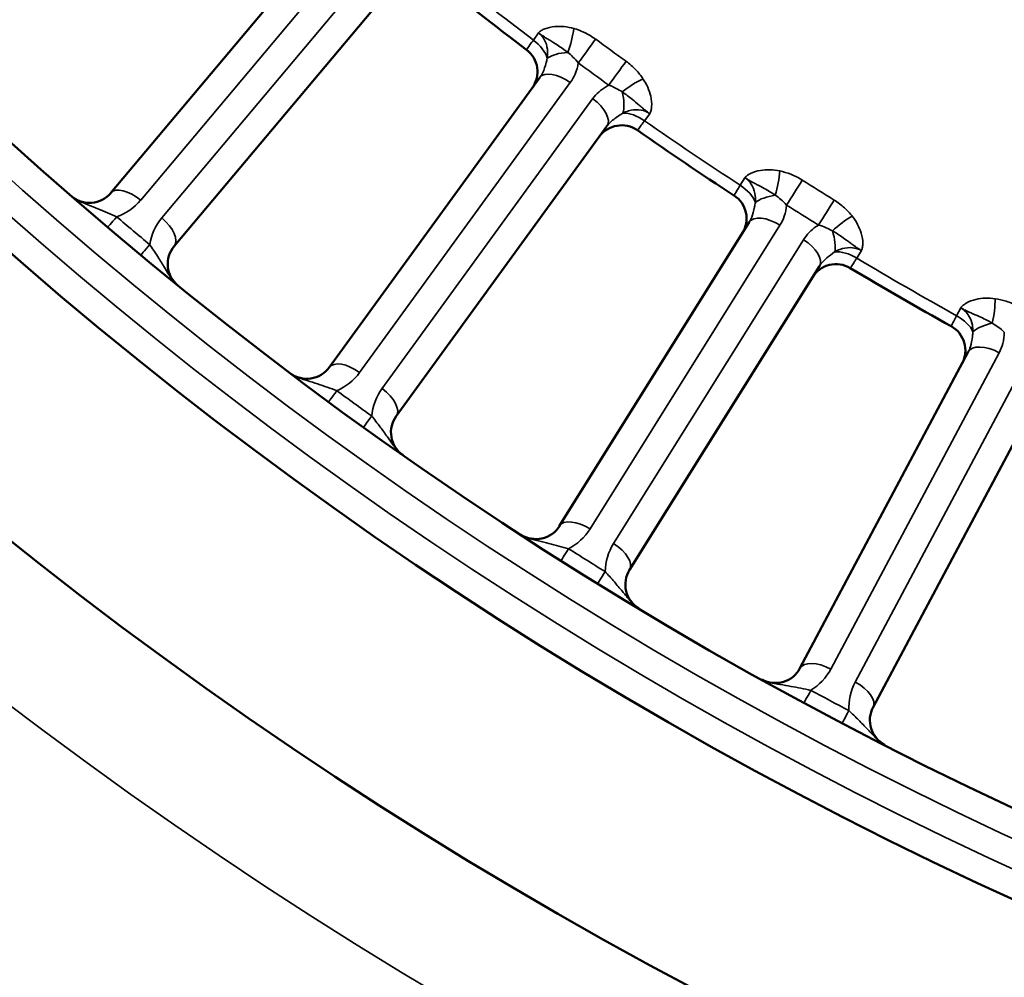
# Model space of a CAD drawing. Header units: inches. Extents: x 0 to 93.5, y 0 to 66.1.
# Tile 11 of 256: x 27.3 to 28.8, y 31.8 to 33.1. Entities that reach past the tile are written whole.
import ezdxf

# ---------------------------------------------------------------- set-up
doc = ezdxf.new("R2010")
doc.units = ezdxf.units.IN
doc.header["$LTSCALE"] = 4
doc.header["$MEASUREMENT"] = 0
for name, color, linetype, lineweight in [('Dimension (ANSI)', 7, 'Continuous', 25), ('Visible (ANSI)', 7, 'Continuous', 50), ('Visible Narrow (ANSI)', 7, 'Continuous', 35)]:
    doc.layers.add(name, color=color, linetype=linetype, lineweight=lineweight)
doc.styles.add('Note Text (ANSI)', font='arial.ttf')
doc.dimstyles.new('Default (ANSI)', dxfattribs={"dimscale": 4, "dimtxt": 0.24, "dimasz": 0.098425, "dimexe": 0.125, "dimexo": 0.0625, "dimgap": 0.031496, "dimtad": 0, "dimtih": 1, "dimtoh": 1, "dimrnd": 1e-08, "dimzin": 4, "dimdsep": 46, "dimtxsty": 'Note Text (ANSI)', "dimcen": 0.09, "dimdle": 0.393701, "dimclrd": 256, "dimclre": 256, "dimclrt": 256, "dimadec": 0, "dimazin": 1, "dimtfac": 0.5, "dimtofl": 0, "dimtmove": 0, "dimatfit": 3, "dimfxl": 1, "dimtolj": 1, "dimtzin": 4, "dimlwd": -1, "dimlwe": -1, "dimarcsym": 0})

# ---------------------------------------------------------------- blocks, each defined once
blk = doc.blocks.new('*D15')
at = {"layer": 'Defpoints', "color": 0, "transparency": 16777216}
for p in [(20.917, 37.0205), (41.4682, 37.0205), (41.4682, 20.4817)]:
    blk.add_point(p, dxfattribs=at)
at = {"layer": 'Dimension (ANSI)', "transparency": 16777216}
for p, q in [((20.917, 36.7705), (20.917, 19.9817)), ((41.4682, 36.7705), (41.4682, 19.9817)), ((21.3107, 20.4817), (41.0745, 20.4817))]:
    blk.add_line(p, q, dxfattribs=at)
for points in [[(21.3107, 20.5473), (21.3107, 20.4161), (20.917, 20.4817)], [(41.0745, 20.5473), (41.0745, 20.4161), (41.4682, 20.4817)]]:
    blk.add_solid(points, dxfattribs=at)
at = {"layer": 'Dimension (ANSI)', "transparency": 16777216, "insert": (29.5611, 21.588), "char_height": 0.96, "attachment_point": 1, "style": 'Note Text (ANSI)'}
blk.add_mtext('\\A1;20.55', dxfattribs=at)
blk = doc.blocks.new('*D16')
at = {"layer": 'Defpoints', "color": 0, "transparency": 16777216}
for p in [(15.4446, 45.9182), (30.9951, 45.9182), (21.6498, 28.5826)]:
    blk.add_point(p, dxfattribs=at)
at = {"layer": 'Dimension (ANSI)', "transparency": 16777216}
for p, q in [((30.7451, 45.9182), (14.9446, 45.9182)), ((15.4446, 28.9763), (15.4446, 45.5245)), ((21.3998, 28.5826), (14.9446, 28.5826))]:
    blk.add_line(p, q, dxfattribs=at)
for points in [[(15.379, 45.5245), (15.5102, 45.5245), (15.4446, 45.9182)], [(15.379, 28.9763), (15.5102, 28.9763), (15.4446, 28.5826)]]:
    blk.add_solid(points, dxfattribs=at)
at = {"layer": 'Dimension (ANSI)', "transparency": 16777216, "insert": (14.3376, 35.6778), "char_height": 0.96, "attachment_point": 1, "rotation": 90, "style": 'Note Text (ANSI)'}
blk.add_mtext('\\A1;17.34', dxfattribs=at)

msp = doc.modelspace()

# ---------------------------------------------------------------- linework, layer by layer
at = {"layer": 'Visible (ANSI)'}
for p, q in [((27.8067, 33.2741), (27.4784, 32.8829)), ((27.5689, 32.807), (27.8972, 33.1982)), ((28.0901, 33.0476), (27.7899, 32.6344)), ((27.8854, 32.565), (28.1856, 32.9781)), ((28.3885, 32.8413), (28.1178, 32.4082)), ((28.218, 32.3456), (28.4886, 32.7787)), ((28.7006, 32.6564), (28.4608, 32.2054)), ((28.5651, 32.15), (28.8049, 32.6009))]:
    msp.add_line(p, q, dxfattribs=at)
for radius in [8.189, 6.1811, 5.8661, 5.748]:
    msp.add_circle((31.1926, 37.2174), radius, dxfattribs=at)
for centre, radius, start, end in [((31.1926, 37.2174), 5.1772, 231.0811, 232.9189), ((28.0473, 33.0557), 0.0394, 324, 52.9189), ((28.2066, 32.94), 0.0394, 55.0811, 144), ((31.1926, 37.2174), 5.1772, 235.0811, 236.9189), ((27.4483, 32.9082), 0.0394, 229.0121, 320), ((28.3453, 32.8465), 0.0394, 328, 56.9189), ((27.5991, 32.7817), 0.0394, 140, 230.9879), ((28.5122, 32.7421), 0.0394, 59.0811, 148), ((31.1926, 37.2174), 5.1772, 239.0811, 240.9189), ((28.6571, 32.6585), 0.0394, 332, 60.9189), ((27.758, 32.6575), 0.0394, 233.0121, 324), ((27.9173, 32.5418), 0.0394, 144, 234.9879), ((28.0845, 32.429), 0.0394, 237.0121, 328), ((28.2514, 32.3247), 0.0394, 148, 238.9879), ((28.426, 32.2239), 0.0394, 241.0121, 332), ((28.5998, 32.1315), 0.0394, 152, 242.9879)]:
    msp.add_arc(centre, radius, start, end, dxfattribs=at)
at = {"layer": 'Visible Narrow (ANSI)'}
for p, q in [((27.5213, 32.8727), (27.8496, 33.2639)), ((27.8797, 33.2386), (27.5514, 32.8474)), ((28.0808, 33.101), (28.0882, 33.1112)), ((27.8333, 32.6272), (28.1335, 33.0403)), ((28.1653, 33.0172), (27.8651, 32.604)), ((28.2467, 32.996), (28.2393, 32.9858)), ((28.3755, 32.894), (28.3822, 32.9047)), ((28.1617, 32.404), (28.4323, 32.8371)), ((28.4657, 32.8163), (28.195, 32.3831)), ((28.5484, 32.8008), (28.5417, 32.7901)), ((28.6839, 32.708), (28.6899, 32.7192)), ((28.5048, 32.2043), (28.7446, 32.6553)), ((28.7793, 32.6368), (28.5396, 32.1858))]:
    msp.add_line(p, q, dxfattribs=at)
for radius in [6.3662, 5.8268, 5.7874]:
    msp.add_circle((31.1926, 37.2174), radius, dxfattribs=at)
for centre, radius, start, end in [((31.1926, 37.2174), 5.1602, 231.0882, 232.9118), ((31.1926, 37.2174), 5.1602, 235.0882, 236.9118), ((27.4609, 32.9233), 0.0787, 289.3542, 320), ((31.1799, 37.2023), 5.7087, 229.6921, 230.3079), ((27.6117, 32.7968), 0.0787, 140, 170.6458), ((31.1926, 37.2174), 5.1602, 239.0882, 240.9118), ((27.7696, 32.6734), 0.0787, 293.3542, 324), ((31.181, 37.2015), 5.7087, 233.6921, 234.3079), ((27.9288, 32.5577), 0.0787, 144, 174.6458), ((28.0949, 32.4457), 0.0787, 297.3542, 328), ((31.1822, 37.2007), 5.7087, 237.6921, 238.3079), ((28.2618, 32.3414), 0.0787, 148, 178.6458), ((28.4353, 32.2413), 0.0787, 301.3542, 332), ((28.6091, 32.1489), 0.0787, 152, 182.6458), ((31.1834, 37.2), 5.7087, 241.6921, 242.3079)]:
    msp.add_arc(centre, radius, start, end, dxfattribs=at)
for centre, major_axis, ratio, start_param, end_param in [((28.1253, 33.0996), (0.0107, 0.0379), 0.23794, 4.336885, 5.267623), ((28.0672, 33.0831), (0.0319, -0.0231), 0.5698, 0.629236, 1.559974), ((28.1564, 33.0842), (-0.0232, -0.0318), 0.001641, 1.0472, 2.169907), ((32.3456, 38.8043), (-6.6025, 4.797), 0.866025, 1.567514, 1.574079), ((28.1342, 33.0671), (0.0394, 0.0009), 0.417627, 1.675906, 2.580298), ((32.339, 38.7953), (6.6312, -4.8179), 0.866025, 4.709107, 4.715671), ((28.2, 33.0526), (0.0231, 0.0319), 0.001641, 0.971686, 2.094393), ((28.1219, 33.0244), (-0.0319, 0.0231), 0.5, 4.712389, 6.283185), ((28.2242, 33.0277), (-0.0328, -0.0218), 0.23794, 4.157155, 5.087893), ((28.1538, 33.0013), (0.0319, -0.0231), 0.5, 0, 1.570796), ((28.1905, 33.0262), (0.0114, -0.0377), 0.417627, 0.561295, 1.465687), ((28.2265, 32.9674), (0.0319, -0.0231), 0.5698, 1.581619, 2.512357), ((28.42, 32.8957), (0.008, 0.0386), 0.23794, 4.336885, 5.267623), ((27.5086, 32.8576), (-0.0302, 0.0253), 0.5, 4.712389, 6.283185), ((28.3632, 32.8752), (0.0334, -0.0209), 0.5698, 0.629236, 1.559974), ((28.4521, 32.8825), (-0.021, -0.0333), 0.001641, 1.0472, 2.169907), ((32.2321, 38.8809), (-6.9211, 4.3248), 0.866025, 1.567514, 1.574079), ((28.4312, 32.8638), (0.0392, 0.0036), 0.417627, 1.675906, 2.580298), ((32.2261, 38.8714), (6.9512, -4.3436), 0.866025, 4.709107, 4.715671), ((28.4978, 32.854), (0.0208, 0.0334), 0.001641, 0.971686, 2.094393), ((27.4997, 32.8641), (-0.0255, -0.03), 0.003103, 0, 1.047206), ((28.4219, 32.8204), (-0.0334, 0.0209), 0.5, 4.712389, 6.283185), ((28.5237, 32.8309), (-0.0312, -0.0241), 0.23794, 4.157155, 5.087893), ((27.5388, 32.8323), (0.0302, -0.0253), 0.5, 0, 1.570796), ((28.4902, 32.827), (0.014, -0.0368), 0.417627, 0.561295, 1.465687), ((27.5467, 32.8246), (-0.0251, -0.0303), 0.003103, 5.235979, 6.283185), ((28.4553, 32.7996), (0.0334, -0.0209), 0.5, 0, 1.570796), ((28.5302, 32.7709), (0.0334, -0.0209), 0.5698, 1.581619, 2.512357), ((28.7282, 32.7128), (0.0053, 0.039), 0.23794, 4.336885, 5.267623), ((28.673, 32.6884), (0.0348, -0.0185), 0.5698, 0.629236, 1.559974), ((28.7416, 32.6818), (0.0389, 0.0063), 0.417627, 1.675906, 2.580298), ((28.7353, 32.6379), (-0.0348, 0.0185), 0.5, 4.712389, 6.283185), ((27.8217, 32.6112), (-0.0319, 0.0231), 0.5, 4.712389, 6.283185), ((27.8124, 32.6171), (-0.0233, -0.0317), 0.003103, 0, 1.047206), ((27.8536, 32.5881), (0.0319, -0.0231), 0.5, 0, 1.570796), ((27.862, 32.581), (-0.023, -0.032), 0.003103, 5.235979, 6.283185), ((28.1512, 32.3873), (-0.0334, 0.0209), 0.5, 4.712389, 6.283185), ((28.1415, 32.3925), (-0.021, -0.0333), 0.003103, 0, 1.047206), ((28.1846, 32.3665), (0.0334, -0.0209), 0.5, 0, 1.570796), ((28.1935, 32.36), (-0.0207, -0.0335), 0.003103, 5.235979, 6.283185), ((28.4956, 32.1869), (-0.0348, 0.0185), 0.5, 4.712389, 6.283185), ((28.5303, 32.1684), (0.0348, -0.0185), 0.5, 0, 1.570796), ((28.4855, 32.1914), (-0.0187, -0.0347), 0.003103, 0, 1.047206), ((28.5397, 32.1626), (-0.0183, -0.0349), 0.003103, 5.235979, 6.283185)]:
    msp.add_ellipse(centre, major_axis=major_axis, ratio=ratio, start_param=start_param, end_param=end_param, dxfattribs=at)
for points, knots in [([(28.1386, 33.1174), (28.134, 33.1187), (28.1294, 33.1196), (28.1202, 33.1205), (28.1157, 33.1206), (28.1113, 33.1202), (28.1063, 33.1197), (28.1014, 33.1187), (28.0953, 33.1162), (28.0937, 33.1154), (28.0914, 33.114), (28.0907, 33.1135), (28.0896, 33.1127), (28.0892, 33.1123), (28.0886, 33.1118), (28.0885, 33.1116), (28.0883, 33.1114), (28.0883, 33.1114), (28.0882, 33.1113), (28.0882, 33.1113), (28.0882, 33.1113), (28.0882, 33.1113), (28.0882, 33.1113), (28.0882, 33.1112), (28.0882, 33.1112), (28.0882, 33.1112), (28.0882, 33.1112)], [-0.1483747, -0.1483747, -0.1483747, -0.1483747, -0.1112792, -0.1112792, -0.0741838, -0.0741838, -0.0741838, -0.0316406, -0.0316406, -0.0158167, -0.0158167, -0.0079047, -0.0079047, -0.0028304, -0.0028304, -0.0007972, -0.0007972, -0.0002391, -0.0002391, -0.0000793, -0.0000793, -0.000036, -0.000036, -0.0000144, -0.0000144, 0.0000072, 0.0000072, 0.0000072, 0.0000072]), ([(28.1696, 33.1021), (28.1646, 33.1058), (28.1592, 33.109), (28.1488, 33.114), (28.1437, 33.116), (28.1386, 33.1174)], [-0.08937438, -0.08937438, -0.08937438, -0.08937438, -0.04206682, -0.04206682, 0, 0, 0, 0]), ([(28.0808, 33.101), (28.0789, 33.0984), (28.0772, 33.096), (28.0736, 33.0908), (28.0721, 33.0886), (28.0712, 33.0873), (28.0711, 33.0871), (28.0711, 33.0871)], [0, 0, 0, 0, 0.060011, 0.060011, 0.1560285, 0.1560285, 0.1920118, 0.1920118, 0.1920118, 0.1920118]), ([(28.0882, 33.1112), (28.0884, 33.1111), (28.0884, 33.1111), (28.0885, 33.111), (28.0886, 33.1109), (28.0887, 33.1108), (28.0888, 33.1108), (28.0891, 33.1106), (28.0892, 33.1105), (28.0899, 33.11), (28.0902, 33.1098), (28.0915, 33.1089), (28.092, 33.1085), (28.094, 33.1071), (28.0949, 33.1065), (28.0971, 33.1051), (28.0981, 33.1044), (28.1011, 33.1025), (28.1027, 33.1015), (28.1083, 33.098), (28.1116, 33.096), (28.1147, 33.094), (28.1175, 33.0923), (28.12, 33.0906), (28.1251, 33.087), (28.1275, 33.0852), (28.1298, 33.0833)], [-0.0000072, -0.0000072, -0.0000072, -0.0000072, 0.0000144, 0.0000144, 0.000036, 0.000036, 0.0000793, 0.0000793, 0.0002391, 0.0002391, 0.0007972, 0.0007972, 0.0028304, 0.0028304, 0.0079047, 0.0079047, 0.0158167, 0.0158167, 0.0316406, 0.0316406, 0.0741838, 0.0741838, 0.0741838, 0.1112792, 0.1112792, 0.1483747, 0.1483747, 0.1483747, 0.1483747]), ([(28.0882, 33.1112), (28.0926, 33.1079), (28.096, 33.1034), (28.1, 33.0939), (28.1009, 33.0892), (28.1013, 33.0813), (28.1012, 33.0782), (28.1007, 33.0751)], [-1.5053389, -1.5053389, -1.5053389, -1.5053389, -1.422307, -1.422307, -1.3564791, -1.3564791, -1.3153366, -1.3153366, -1.3153366, -1.3153366]), ([(28.1007, 33.0751), (28.1001, 33.0728), (28.0996, 33.0707), (28.0976, 33.0633), (28.0961, 33.0587), (28.093, 33.052), (28.0916, 33.0497), (28.0901, 33.0476)], [-0.129604, -0.129604, -0.129604, -0.129604, -0.1061449, -0.1061449, -0.040825, -0.040825, 0, 0, 0, 0]), ([(28.1298, 33.0833), (28.1324, 33.0813), (28.1349, 33.0791), (28.14, 33.0741), (28.1425, 33.0712), (28.1449, 33.0683)], [0, 0, 0, 0, 0.04206682, 0.04206682, 0.08937438, 0.08937438, 0.08937438, 0.08937438]), ([(28.1335, 33.0403), (28.1362, 33.0441), (28.1385, 33.0482), (28.1425, 33.0576), (28.144, 33.0629), (28.1449, 33.0683)], [0, 0, 0, 0, 0.04082497, 0.04082497, 0.08802318, 0.08802318, 0.08802318, 0.08802318]), ([(28.237, 33.0459), (28.2341, 33.0503), (28.2307, 33.0545), (28.2226, 33.0629), (28.2179, 33.067), (28.2129, 33.0706)], [-0.08937438, -0.08937438, -0.08937438, -0.08937438, -0.04730953, -0.04730953, 0, 0, 0, 0]), ([(28.2467, 32.996), (28.2467, 32.996), (28.2467, 32.996), (28.2468, 32.996), (28.2468, 32.996), (28.2468, 32.9961), (28.2468, 32.9961), (28.2468, 32.9961), (28.2468, 32.9961), (28.2468, 32.9962), (28.2469, 32.9962), (28.247, 32.9964), (28.2471, 32.9966), (28.2474, 32.9973), (28.2476, 32.9978), (28.2481, 32.9992), (28.2484, 33), (28.249, 33.0025), (28.2492, 33.0043), (28.2497, 33.0109), (28.2492, 33.0159), (28.2481, 33.0208), (28.2471, 33.0251), (28.2457, 33.0294), (28.2419, 33.0378), (28.2397, 33.0419), (28.237, 33.0459)], [-0.148382, -0.148382, -0.148382, -0.148382, -0.1483603, -0.1483603, -0.1483387, -0.1483387, -0.1482955, -0.1482955, -0.1481357, -0.1481357, -0.1475776, -0.1475776, -0.1455443, -0.1455443, -0.14047, -0.14047, -0.132558, -0.132558, -0.1167341, -0.1167341, -0.074191, -0.074191, -0.074191, -0.0370955, -0.0370955, 0, 0, 0, 0]), ([(28.1884, 33.0367), (28.1872, 33.0361), (28.186, 33.0354), (28.1772, 33.0302), (28.1704, 33.0242), (28.1653, 33.0172)], [0.04155794, 0.04155794, 0.04155794, 0.04155794, 0.05326495, 0.05326495, 0.12966332, 0.12966332, 0.12966332, 0.12966332]), ([(28.1884, 33.0367), (28.1919, 33.0354), (28.1954, 33.0338), (28.2017, 33.0305), (28.2047, 33.0288), (28.2073, 33.027)], [0, 0, 0, 0, 0.04730953, 0.04730953, 0.08937438, 0.08937438, 0.08937438, 0.08937438]), ([(28.2073, 33.027), (28.2098, 33.0253), (28.2123, 33.0236), (28.2172, 33.02), (28.2197, 33.018), (28.2222, 33.016), (28.225, 33.0136), (28.228, 33.0111), (28.233, 33.0069), (28.2344, 33.0056), (28.2371, 33.0034), (28.2381, 33.0026), (28.2402, 33.001), (28.2411, 33.0003), (28.2429, 32.9989), (28.2435, 32.9984), (28.2447, 32.9975), (28.245, 32.9973), (28.2457, 32.9968), (28.2458, 32.9967), (28.2461, 32.9965), (28.2462, 32.9964), (28.2463, 32.9963), (28.2464, 32.9963), (28.2465, 32.9962), (28.2465, 32.9962), (28.2467, 32.996)], [0, 0, 0, 0, 0.0370955, 0.0370955, 0.074191, 0.074191, 0.074191, 0.1167341, 0.1167341, 0.132558, 0.132558, 0.14047, 0.14047, 0.1455443, 0.1455443, 0.1475776, 0.1475776, 0.1481357, 0.1481357, 0.1482955, 0.1482955, 0.1483387, 0.1483387, 0.1483603, 0.1483603, 0.148382, 0.148382, 0.148382, 0.148382]), ([(28.2085, 32.9968), (28.211, 32.998), (28.2137, 32.9991), (28.2261, 33.0027), (28.2361, 33.0021), (28.245, 32.9972), (28.2459, 32.9966), (28.2467, 32.996)], [-1.315337, -1.315337, -1.315337, -1.315337, -1.278087, -1.278087, -1.1413051, -1.1413051, -1.1253347, -1.1253347, -1.1253347, -1.1253347]), ([(28.1856, 32.9781), (28.1885, 32.9821), (28.1923, 32.9857), (28.2003, 32.9916), (28.204, 32.9939), (28.2085, 32.9968)], [-0.1296633, -0.1296633, -0.1296633, -0.1296633, -0.053265, -0.053265, 0, 0, 0, 0]), ([(28.2291, 32.9723), (28.2291, 32.9723), (28.23, 32.9734), (28.2326, 32.977), (28.2341, 32.9789), (28.2369, 32.9826), (28.2381, 32.9842), (28.2393, 32.9858)], [0, 0, 0, 0, 0.0913716, 0.0913716, 0.153304, 0.153304, 0.1920118, 0.1920118, 0.1920118, 0.1920118]), ([(28.432, 32.9144), (28.4274, 32.9153), (28.4227, 32.9159), (28.4135, 32.9162), (28.409, 32.9159), (28.4046, 32.9152), (28.3996, 32.9144), (28.3948, 32.913), (28.3889, 32.9101), (28.3874, 32.9092), (28.3852, 32.9077), (28.3846, 32.9071), (28.3835, 32.9062), (28.3831, 32.9058), (28.3826, 32.9052), (28.3825, 32.9051), (28.3823, 32.9049), (28.3823, 32.9048), (28.3822, 32.9047), (28.3822, 32.9047), (28.3822, 32.9047), (28.3822, 32.9047), (28.3822, 32.9047), (28.3822, 32.9047), (28.3822, 32.9047), (28.3822, 32.9047), (28.3822, 32.9047)], [-0.1483747, -0.1483747, -0.1483747, -0.1483747, -0.1112792, -0.1112792, -0.0741838, -0.0741838, -0.0741838, -0.0316406, -0.0316406, -0.0158167, -0.0158167, -0.0079047, -0.0079047, -0.0028304, -0.0028304, -0.0007972, -0.0007972, -0.0002391, -0.0002391, -0.0000793, -0.0000793, -0.000036, -0.000036, -0.0000144, -0.0000144, 0.0000072, 0.0000072, 0.0000072, 0.0000072]), ([(28.3822, 32.9047), (28.3824, 32.9045), (28.3824, 32.9045), (28.3825, 32.9045), (28.3826, 32.9044), (28.3827, 32.9043), (28.3828, 32.9043), (28.3831, 32.9041), (28.3833, 32.904), (28.384, 32.9036), (28.3843, 32.9034), (28.3856, 32.9026), (28.3862, 32.9022), (28.3882, 32.901), (28.3892, 32.9005), (28.3915, 32.8992), (28.3926, 32.8985), (28.3957, 32.8969), (28.3974, 32.896), (28.4032, 32.8929), (28.4066, 32.8911), (28.4099, 32.8894), (28.4127, 32.8878), (28.4154, 32.8863), (28.4206, 32.8831), (28.4232, 32.8815), (28.4256, 32.8797)], [-0.0000072, -0.0000072, -0.0000072, -0.0000072, 0.0000144, 0.0000144, 0.000036, 0.000036, 0.0000793, 0.0000793, 0.0002391, 0.0002391, 0.0007972, 0.0007972, 0.0028304, 0.0028304, 0.0079047, 0.0079047, 0.0158167, 0.0158167, 0.0316406, 0.0316406, 0.0741838, 0.0741838, 0.0741838, 0.1112792, 0.1112792, 0.1483747, 0.1483747, 0.1483747, 0.1483747]), ([(28.3822, 32.9047), (28.3868, 32.9017), (28.3905, 32.8974), (28.3951, 32.8882), (28.3964, 32.8836), (28.3973, 32.8757), (28.3974, 32.8726), (28.3972, 32.8695)], [-1.5053392, -1.5053392, -1.5053392, -1.5053392, -1.4223066, -1.4223066, -1.3564791, -1.3564791, -1.3153369, -1.3153369, -1.3153369, -1.3153369]), ([(28.464, 32.9013), (28.4588, 32.9046), (28.4532, 32.9074), (28.4425, 32.9117), (28.4372, 32.9133), (28.432, 32.9144)], [-0.08937438, -0.08937438, -0.08937438, -0.08937438, -0.04206682, -0.04206682, 0, 0, 0, 0]), ([(28.3755, 32.894), (28.3738, 32.8912), (28.3723, 32.8887), (28.369, 32.8832), (28.3677, 32.881), (28.3669, 32.8796), (28.3668, 32.8794), (28.3668, 32.8794)], [0, 0, 0, 0, 0.060011, 0.060011, 0.1560285, 0.1560285, 0.1920118, 0.1920118, 0.1920118, 0.1920118]), ([(27.487, 32.849), (27.4828, 32.8509), (27.4783, 32.8529), (27.4694, 32.8567), (27.465, 32.8586), (27.4603, 32.8605), (27.4557, 32.8624), (27.4511, 32.8642), (27.4436, 32.8671), (27.4412, 32.8681), (27.4364, 32.8701), (27.4341, 32.8711), (27.4302, 32.8732), (27.4294, 32.8736), (27.4276, 32.8747), (27.4268, 32.8752), (27.4252, 32.8763), (27.4248, 32.8766), (27.4239, 32.8773), (27.4238, 32.8774), (27.4233, 32.8778), (27.4233, 32.8778), (27.4231, 32.8779), (27.4229, 32.8781), (27.4225, 32.8785)], [0, 0, 0, 0, 0.0566386, 0.0566386, 0.1115465, 0.1115465, 0.1115465, 0.1664545, 0.1664545, 0.1915781, 0.1915781, 0.2124246, 0.2124246, 0.2177588, 0.2177588, 0.2215388, 0.2215388, 0.2226832, 0.2226832, 0.2229871, 0.2229871, 0.2230401, 0.2230401, 0.223093, 0.223093, 0.223093, 0.223093]), ([(28.4256, 32.8797), (28.4283, 32.878), (28.431, 32.8759), (28.4365, 32.8712), (28.4392, 32.8686), (28.4417, 32.8658)], [0, 0, 0, 0, 0.04206682, 0.04206682, 0.08937438, 0.08937438, 0.08937438, 0.08937438]), ([(28.3972, 32.8695), (28.3968, 32.8672), (28.3964, 32.8651), (28.3949, 32.8575), (28.3938, 32.8528), (28.3911, 32.846), (28.3899, 32.8435), (28.3885, 32.8413)], [-0.129604, -0.129604, -0.129604, -0.129604, -0.1061449, -0.1061449, -0.040825, -0.040825, 0, 0, 0, 0]), ([(28.4323, 32.8371), (28.4348, 32.8411), (28.4368, 32.8453), (28.4401, 32.8549), (28.4412, 32.8603), (28.4417, 32.8658)], [0, 0, 0, 0, 0.04082497, 0.04082497, 0.08802318, 0.08802318, 0.08802318, 0.08802318]), ([(28.5352, 32.8498), (28.532, 32.8541), (28.5283, 32.8581), (28.5197, 32.8659), (28.5147, 32.8696), (28.5094, 32.8729)], [-0.08937438, -0.08937438, -0.08937438, -0.08937438, -0.04730953, -0.04730953, 0, 0, 0, 0]), ([(28.5484, 32.8008), (28.5484, 32.8008), (28.5484, 32.8008), (28.5484, 32.8008), (28.5484, 32.8008), (28.5484, 32.8008), (28.5484, 32.8008), (28.5484, 32.8009), (28.5484, 32.8009), (28.5485, 32.8009), (28.5485, 32.801), (28.5486, 32.8013), (28.5487, 32.8015), (28.549, 32.8022), (28.5492, 32.8027), (28.5495, 32.804), (28.5497, 32.8049), (28.5502, 32.8075), (28.5503, 32.8093), (28.5503, 32.8158), (28.5495, 32.8208), (28.548, 32.8256), (28.5468, 32.8299), (28.545, 32.834), (28.5407, 32.8422), (28.5381, 32.8461), (28.5352, 32.8498)], [-0.148382, -0.148382, -0.148382, -0.148382, -0.1483603, -0.1483603, -0.1483387, -0.1483387, -0.1482955, -0.1482955, -0.1481357, -0.1481357, -0.1475776, -0.1475776, -0.1455443, -0.1455443, -0.14047, -0.14047, -0.132558, -0.132558, -0.1167341, -0.1167341, -0.074191, -0.074191, -0.074191, -0.0370955, -0.0370955, 0, 0, 0, 0]), ([(28.4873, 32.8373), (28.4862, 32.8366), (28.485, 32.8359), (28.4766, 32.8301), (28.4703, 32.8236), (28.4657, 32.8163)], [0.04155794, 0.04155794, 0.04155794, 0.04155794, 0.05326495, 0.05326495, 0.12966332, 0.12966332, 0.12966332, 0.12966332]), ([(28.4873, 32.8373), (28.4909, 32.8362), (28.4945, 32.8349), (28.5011, 32.8321), (28.5041, 32.8306), (28.5069, 32.8289)], [0, 0, 0, 0, 0.04730953, 0.04730953, 0.08937438, 0.08937438, 0.08937438, 0.08937438]), ([(28.5069, 32.8289), (28.5095, 32.8275), (28.5121, 32.8259), (28.5173, 32.8226), (28.5198, 32.8209), (28.5225, 32.819), (28.5255, 32.8168), (28.5286, 32.8145), (28.5339, 32.8107), (28.5354, 32.8095), (28.5383, 32.8075), (28.5393, 32.8068), (28.5415, 32.8053), (28.5424, 32.8047), (28.5444, 32.8034), (28.545, 32.803), (28.5463, 32.8021), (28.5466, 32.8019), (28.5473, 32.8015), (28.5474, 32.8014), (28.5477, 32.8012), (28.5478, 32.8012), (28.548, 32.8011), (28.548, 32.8011), (28.5481, 32.801), (28.5482, 32.801), (28.5484, 32.8008)], [0, 0, 0, 0, 0.0370955, 0.0370955, 0.074191, 0.074191, 0.074191, 0.1167341, 0.1167341, 0.132558, 0.132558, 0.14047, 0.14047, 0.1455443, 0.1455443, 0.1475776, 0.1475776, 0.1481357, 0.1481357, 0.1482955, 0.1482955, 0.1483387, 0.1483387, 0.1483603, 0.1483603, 0.148382, 0.148382, 0.148382, 0.148382]), ([(27.5743, 32.7511), (27.5739, 32.7514), (27.5737, 32.7516), (27.5735, 32.7518), (27.5734, 32.7518), (27.573, 32.7522), (27.5728, 32.7523), (27.572, 32.7531), (27.5717, 32.7534), (27.5703, 32.7548), (27.5697, 32.7555), (27.5683, 32.757), (27.5677, 32.7578), (27.565, 32.7612), (27.5636, 32.7633), (27.5593, 32.7701), (27.5568, 32.7742), (27.5512, 32.7833), (27.5481, 32.7883), (27.5414, 32.7987), (27.5376, 32.8043), (27.534, 32.8096)], [-0.0000114, -0.0000114, -0.0000114, -0.0000114, 0.0000415, 0.0000415, 0.0000945, 0.0000945, 0.0003984, 0.0003984, 0.0015428, 0.0015428, 0.0053228, 0.0053228, 0.010657, 0.010657, 0.0315035, 0.0315035, 0.0812568, 0.0812568, 0.1459688, 0.1459688, 0.2230816, 0.2230816, 0.2230816, 0.2230816]), ([(28.5102, 32.7989), (28.5126, 32.8003), (28.5151, 32.8015), (28.5272, 32.806), (28.5373, 32.8061), (28.5465, 32.8019), (28.5475, 32.8014), (28.5484, 32.8008)], [-1.3153373, -1.3153373, -1.3153373, -1.3153373, -1.2784215, -1.2784215, -1.14174, -1.14174, -1.125335, -1.125335, -1.125335, -1.125335]), ([(28.4886, 32.7787), (28.4912, 32.7829), (28.4948, 32.7867), (28.5023, 32.7931), (28.5059, 32.7957), (28.5102, 32.7989)], [-0.1296633, -0.1296633, -0.1296633, -0.1296633, -0.053265, -0.053265, 0, 0, 0, 0]), ([(28.5324, 32.7759), (28.5324, 32.7759), (28.5332, 32.7771), (28.5357, 32.7808), (28.5369, 32.7828), (28.5395, 32.7867), (28.5406, 32.7884), (28.5417, 32.7901)], [0, 0, 0, 0, 0.0913715, 0.0913715, 0.153304, 0.153304, 0.1920118, 0.1920118, 0.1920118, 0.1920118]), ([(28.7389, 32.7323), (28.7342, 32.7329), (28.7295, 32.7332), (28.7203, 32.7328), (28.7158, 32.7323), (28.7115, 32.7312), (28.7066, 32.7301), (28.7019, 32.7283), (28.6962, 32.725), (28.6947, 32.724), (28.6927, 32.7223), (28.6921, 32.7218), (28.6911, 32.7207), (28.6907, 32.7203), (28.6902, 32.7197), (28.6901, 32.7196), (28.69, 32.7193), (28.6899, 32.7193), (28.6899, 32.7192), (28.6899, 32.7192), (28.6899, 32.7192), (28.6899, 32.7192), (28.6899, 32.7192), (28.6899, 32.7192), (28.6899, 32.7192), (28.6899, 32.7192), (28.6899, 32.7192)], [-0.1483747, -0.1483747, -0.1483747, -0.1483747, -0.1112792, -0.1112792, -0.0741838, -0.0741838, -0.0741838, -0.0316406, -0.0316406, -0.0158167, -0.0158167, -0.0079047, -0.0079047, -0.0028304, -0.0028304, -0.0007972, -0.0007972, -0.0002391, -0.0002391, -0.0000793, -0.0000793, -0.000036, -0.000036, -0.0000144, -0.0000144, 0.0000072, 0.0000072, 0.0000072, 0.0000072]), ([(28.7717, 32.7214), (28.7663, 32.7244), (28.7605, 32.7268), (28.7495, 32.7303), (28.7442, 32.7316), (28.7389, 32.7323)], [-0.08937438, -0.08937438, -0.08937438, -0.08937438, -0.04206682, -0.04206682, 0, 0, 0, 0]), ([(28.6839, 32.708), (28.6825, 32.7051), (28.6811, 32.7025), (28.6783, 32.6968), (28.6771, 32.6945), (28.6763, 32.6931), (28.6763, 32.6929), (28.6763, 32.6929)], [0, 0, 0, 0, 0.060011, 0.060011, 0.1560285, 0.1560285, 0.1920118, 0.1920118, 0.1920118, 0.1920118]), ([(28.6899, 32.7192), (28.6901, 32.719), (28.6901, 32.719), (28.6902, 32.7189), (28.6903, 32.7189), (28.6904, 32.7188), (28.6905, 32.7188), (28.6909, 32.7186), (28.691, 32.7185), (28.6917, 32.7182), (28.692, 32.718), (28.6934, 32.7173), (28.6941, 32.7169), (28.6962, 32.7159), (28.6972, 32.7154), (28.6995, 32.7143), (28.7007, 32.7137), (28.7039, 32.7123), (28.7056, 32.7115), (28.7116, 32.7089), (28.7152, 32.7073), (28.7185, 32.7058), (28.7215, 32.7044), (28.7243, 32.7031), (28.7297, 32.7003), (28.7324, 32.6988), (28.7349, 32.6973)], [-0.0000072, -0.0000072, -0.0000072, -0.0000072, 0.0000144, 0.0000144, 0.000036, 0.000036, 0.0000793, 0.0000793, 0.0002391, 0.0002391, 0.0007972, 0.0007972, 0.0028304, 0.0028304, 0.0079047, 0.0079047, 0.0158167, 0.0158167, 0.0316406, 0.0316406, 0.0741838, 0.0741838, 0.0741838, 0.1112792, 0.1112792, 0.1483747, 0.1483747, 0.1483747, 0.1483747]), ([(28.6899, 32.7192), (28.6947, 32.7165), (28.6987, 32.7125), (28.7039, 32.7036), (28.7055, 32.6991), (28.707, 32.6913), (28.7073, 32.6882), (28.7073, 32.6851)], [-1.5053396, -1.5053396, -1.5053396, -1.5053396, -1.4223061, -1.4223061, -1.3564792, -1.3564792, -1.3153373, -1.3153373, -1.3153373, -1.3153373]), ([(28.7349, 32.6973), (28.7378, 32.6957), (28.7406, 32.6938), (28.7463, 32.6896), (28.7493, 32.6871), (28.752, 32.6845)], [0, 0, 0, 0, 0.04206682, 0.04206682, 0.08937438, 0.08937438, 0.08937438, 0.08937438]), ([(28.7073, 32.6851), (28.707, 32.6828), (28.7068, 32.6806), (28.7058, 32.673), (28.705, 32.6682), (28.7028, 32.6612), (28.7018, 32.6587), (28.7006, 32.6564)], [-0.129604, -0.129604, -0.129604, -0.129604, -0.1061449, -0.1061449, -0.040825, -0.040825, 0, 0, 0, 0]), ([(28.7446, 32.6553), (28.7468, 32.6593), (28.7485, 32.6637), (28.7511, 32.6735), (28.7519, 32.679), (28.752, 32.6845)], [0, 0, 0, 0, 0.04082497, 0.04082497, 0.08802318, 0.08802318, 0.08802318, 0.08802318]), ([(27.8008, 32.6012), (27.7964, 32.6028), (27.7918, 32.6044), (27.7827, 32.6076), (27.7781, 32.6092), (27.7734, 32.6107), (27.7686, 32.6123), (27.7638, 32.6138), (27.7562, 32.6162), (27.7537, 32.617), (27.7488, 32.6187), (27.7464, 32.6195), (27.7424, 32.6213), (27.7415, 32.6217), (27.7397, 32.6226), (27.7389, 32.623), (27.7372, 32.6241), (27.7368, 32.6243), (27.7359, 32.625), (27.7357, 32.6251), (27.7352, 32.6254), (27.7352, 32.6254), (27.735, 32.6256), (27.7347, 32.6258), (27.7343, 32.6261)], [0, 0, 0, 0, 0.0566386, 0.0566386, 0.1115465, 0.1115465, 0.1115465, 0.1664545, 0.1664545, 0.1915781, 0.1915781, 0.2124246, 0.2124246, 0.2177588, 0.2177588, 0.2215388, 0.2215388, 0.2226832, 0.2226832, 0.2229871, 0.2229871, 0.2230401, 0.2230401, 0.223093, 0.223093, 0.223093, 0.223093]), ([(27.8947, 32.5096), (27.8945, 32.5097), (27.8941, 32.51), (27.8939, 32.5101), (27.8938, 32.5102), (27.8933, 32.5106), (27.8931, 32.5107), (27.8922, 32.5114), (27.8919, 32.5117), (27.8904, 32.513), (27.8897, 32.5136), (27.8883, 32.5151), (27.8876, 32.5158), (27.8847, 32.5191), (27.8832, 32.521), (27.8783, 32.5275), (27.8756, 32.5314), (27.8694, 32.5401), (27.866, 32.5448), (27.8585, 32.5548), (27.8544, 32.5601), (27.8504, 32.5651)], [-0.0000173, -0.0000173, -0.0000173, -0.0000173, 0.0000144, 0.0000144, 0.0000945, 0.0000945, 0.0003984, 0.0003984, 0.0015428, 0.0015428, 0.0053198, 0.0053198, 0.010657, 0.010657, 0.0315035, 0.0315035, 0.0812568, 0.0812568, 0.1459688, 0.1459688, 0.2230816, 0.2230816, 0.2230816, 0.2230816]), ([(28.1311, 32.3758), (28.1266, 32.3771), (28.1219, 32.3784), (28.1125, 32.381), (28.1079, 32.3822), (28.103, 32.3835), (28.0982, 32.3847), (28.0933, 32.3858), (28.0855, 32.3877), (28.083, 32.3883), (28.0779, 32.3897), (28.0756, 32.3903), (28.0714, 32.3918), (28.0705, 32.3922), (28.0686, 32.393), (28.0678, 32.3933), (28.066, 32.3942), (28.0656, 32.3945), (28.0647, 32.395), (28.0644, 32.3951), (28.064, 32.3954), (28.0639, 32.3955), (28.0637, 32.3956), (28.0635, 32.3957), (28.063, 32.396)], [0, 0, 0, 0, 0.0566386, 0.0566386, 0.1115465, 0.1115465, 0.1115465, 0.1664545, 0.1664545, 0.1915781, 0.1915781, 0.2124246, 0.2124246, 0.2177588, 0.2177588, 0.2215388, 0.2215388, 0.2226832, 0.2226832, 0.2229871, 0.2229871, 0.2230401, 0.2230401, 0.223093, 0.223093, 0.223093, 0.223093]), ([(28.2311, 32.291), (28.2307, 32.2913), (28.2304, 32.2914), (28.2302, 32.2915), (28.2301, 32.2916), (28.2297, 32.2919), (28.2295, 32.292), (28.2286, 32.2926), (28.2282, 32.2929), (28.2266, 32.2941), (28.2259, 32.2947), (28.2243, 32.296), (28.2236, 32.2967), (28.2205, 32.2997), (28.2189, 32.3016), (28.2136, 32.3077), (28.2106, 32.3114), (28.2038, 32.3197), (28.2, 32.3242), (28.1918, 32.3336), (28.1874, 32.3386), (28.1831, 32.3433)], [-0.0000114, -0.0000114, -0.0000114, -0.0000114, 0.0000415, 0.0000415, 0.0000945, 0.0000945, 0.0003984, 0.0003984, 0.0015428, 0.0015428, 0.0053228, 0.0053228, 0.010657, 0.010657, 0.0315035, 0.0315035, 0.0812568, 0.0812568, 0.1459688, 0.1459688, 0.2230816, 0.2230816, 0.2230816, 0.2230816]), ([(28.4763, 32.174), (28.4717, 32.175), (28.4669, 32.176), (28.4574, 32.1779), (28.4527, 32.1788), (28.4478, 32.1797), (28.4429, 32.1806), (28.4379, 32.1814), (28.43, 32.1827), (28.4274, 32.1832), (28.4223, 32.1842), (28.4199, 32.1846), (28.4156, 32.1858), (28.4147, 32.1861), (28.4128, 32.1868), (28.4119, 32.1871), (28.4101, 32.1879), (28.4097, 32.1881), (28.4087, 32.1886), (28.4084, 32.1887), (28.408, 32.1889), (28.4079, 32.189), (28.4077, 32.1891), (28.4074, 32.1892), (28.407, 32.1895)], [0, 0, 0, 0, 0.0566386, 0.0566386, 0.1115465, 0.1115465, 0.1115465, 0.1664545, 0.1664545, 0.1915781, 0.1915781, 0.2124246, 0.2124246, 0.2177588, 0.2177588, 0.2215388, 0.2215388, 0.2226832, 0.2226832, 0.2229871, 0.2229871, 0.2230401, 0.2230401, 0.223093, 0.223093, 0.223093, 0.223093]), ([(28.582, 32.0964), (28.5815, 32.0966), (28.5812, 32.0968), (28.581, 32.0969), (28.581, 32.0969), (28.5805, 32.0972), (28.5803, 32.0973), (28.5793, 32.0979), (28.5789, 32.0981), (28.5772, 32.0992), (28.5765, 32.0997), (28.5749, 32.101), (28.5741, 32.1016), (28.5707, 32.1044), (28.569, 32.1061), (28.5633, 32.1119), (28.5601, 32.1154), (28.5527, 32.1231), (28.5486, 32.1273), (28.5398, 32.1362), (28.535, 32.1408), (28.5304, 32.1452)], [-0.0000114, -0.0000114, -0.0000114, -0.0000114, 0.0000415, 0.0000415, 0.0000945, 0.0000945, 0.0003984, 0.0003984, 0.0015428, 0.0015428, 0.0053228, 0.0053228, 0.010657, 0.010657, 0.0315035, 0.0315035, 0.0812568, 0.0812568, 0.1459688, 0.1459688, 0.2230816, 0.2230816, 0.2230816, 0.2230816])]:
    msp.add_open_spline(points, degree=3, knots=knots, dxfattribs=at)

# ---------------------------------------------------------------- dimensions: what is measured, and where the dimension line sits
at = {"layer": 'Dimension (ANSI)'}
for base, p1, p2, angle, picture, middle in [((15.4446, 45.9182), (21.6498, 28.5826), (30.9951, 45.9182), 90, '*D16', (15.4446, 37.2504)), ((41.4682, 20.4817), (20.917, 37.0205), (41.4682, 37.0205), 180, '*D15', (31.1926, 20.4817))]:
    dim = msp.add_linear_dim(base=base, p1=p1, p2=p2, angle=angle, dimstyle='Default (ANSI)', override={"dimgap": 0.031496, "dimtad": 1, "dimtih": 0, "dimtoh": 0, "dimdec": 2, "dimtol": 0, "dimlim": 0, "dimtp": 0, "dimtm": 0, "dimtdec": 2, "dimatfit": 1}, dxfattribs=at)
    dim.commit()
    dim.dimension.update_dxf_attribs({"geometry": picture, "text_midpoint": middle, "dimtype": 160})

doc.saveas('drawing.dxf')
